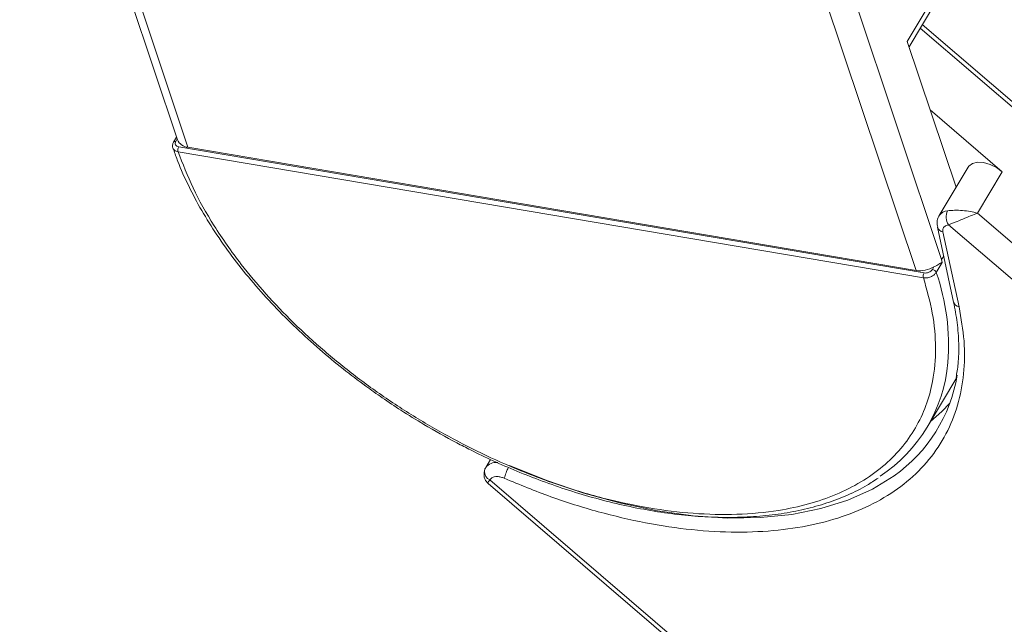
# Model space of a CAD drawing. Header units: millimetres. Extents: x -1214 to 867, y -361 to 1097.
# Tile 24 of 51: x -13 to 59, y 816 to 860. Entities that reach past the tile are written whole.
import ezdxf

# ---------------------------------------------------------------- set-up
doc = ezdxf.new("R2010")
doc.units = ezdxf.units.MM

msp = doc.modelspace()

# ---------------------------------------------------------------- linework, layer by layer
at = {"color": 7, "linetype": 'Continuous', "lineweight": 15}
for p, q in [((-12.986, 886.164), (-1.432, 851.601)), ((-0.664, 851.046), (-12.328, 885.934)), ((41.413, 875.619), (52.644, 842.023)), ((54.517, 842.822), (43.523, 875.707)), ((54.116, 862.338), (52.005, 858.789)), ((52.133, 858.406), (54.082, 861.683)), ((52.949, 859.778), (82.2, 834.681)), ((82.287, 834.993), (53.101, 860.033)), ((52.005, 858.789), (55.573, 848.117)), ((58.961, 849.259), (53.675, 853.795)), ((-1.498, 851.8), (-1.718, 851.429)), ((-1.56, 851.476), (-1.451, 851.659)), ((53.186, 841.486), (-1.39, 850.723)), ((53.233, 841.839), (-1.343, 851.077)), ((-0.664, 851.046), (52.644, 842.023)), ((56.45, 849.591), (54.339, 846.042)), ((57.152, 846.217), (58.961, 849.259)), ((88.455, 819.36), (57.152, 846.217)), ((54.213, 845.201), (55.394, 839.712)), ((55.028, 845.376), (54.791, 845.297)), ((55.028, 845.376), (90.591, 814.865)), ((54.618, 844.846), (55.799, 839.357)), ((54.67, 843.079), (54.517, 842.822)), ((54.553, 842.606), (54.517, 842.822)), ((53.952, 842.285), (53.841, 842.099)), ((54.553, 842.606), (54.123, 841.884)), ((53.463, 830.537), (55.626, 834.173)), ((21.486, 828.175), (21.134, 827.584)), ((21.111, 827.541), (21.134, 827.584)), ((21.316, 826.415), (58.032, 794.914)), ((21.586, 826.84), (21.44, 826.682)), ((58.37, 794.997), (21.44, 826.682))]:
    msp.add_line(p, q, dxfattribs=at)
at = {"color": 7, "linetype": 'Continuous', "lineweight": 15, "flags": 128}
for points in [[(56.45, 849.591), (56.509, 849.673), (56.771, 849.863), (57.139, 849.95), (57.581, 849.926), (58.06, 849.794), (58.533, 849.565), (58.961, 849.259)], [(53.713, 830.957), (54.535, 831.684), (55.121, 832.297)], [(51.045, 826.984), (51.041, 826.981), (49.447, 825.998), (47.654, 825.194), (45.68, 824.577), (43.54, 824.152), (41.253, 823.922), (38.838, 823.889), (36.317, 824.054), (33.709, 824.415), (31.039, 824.969), (28.327, 825.711), (25.599, 826.635), (22.876, 827.733)]]:
    msp.add_lwpolyline(points, dxfattribs=at)
at = {"color": 7, "linetype": 'Continuous', "lineweight": 15}
for centre, radius, start, end in [((-1.605, 851.337), 0.146, 72.15996, 141.02234), ((-0.592, 851.953), 0.911, 202.73225, 265.42916), ((-0.927, 850.842), 0.478, 150.56991, 194.40368), ((55.006, 845.589), 0.806, 93.5922, 145.79801), ((55.834, 845.945), 0.987, 152.99929, 215.2104), ((54.694, 845.341), 0.502, 196.38072, 261.22015), ((52.927, 844.003), 2, 261.88406, 300.84167), ((53.782, 841.73), 0.374, 24.29123, 80.91245), ((53.649, 841.605), 0.478, 150.56991, 194.40368), ((38.728, 836.55), 16.293, 355.50076, 19.1091), ((55.876, 839.852), 0.501, 196.26911, 261.22748), ((43.928, 836.209), 11.083, 303.35778, 355.15155), ((44.556, 836.173), 11.249, 305.22629, 350.6558), ((21.884, 827.013), 0.943, 81.85556, 142.68902), ((21.536, 827.291), 0.494, 149.4932, 177.47484), ((21.76, 827.323), 0.716, 180.85764, 243.49131), ((25.548, 826.104), 3.127, 151.45281, 167.18415)]:
    msp.add_arc(centre, radius, start, end, dxfattribs=at)
for points, knots in [([(-1.718, 851.429), (-1.736, 851.394), (-1.773, 851.324), (-1.797, 851.213), (-1.8, 851.102), (-1.782, 851.032), (-1.772, 850.997)], [0, 0, 0, 0, 0.246159, 0.49612, 0.747412, 1, 1, 1, 1]), ([(-1.343, 851.077), (-1.394, 851.091), (-1.496, 851.119), (-1.588, 851.218), (-1.618, 851.343), (-1.579, 851.432), (-1.56, 851.476)], [0, 0, 0, 0, 0.250048, 0.499879, 0.74922, 1, 1, 1, 1]), ([(-1.39, 850.723), (-1.439, 850.734), (-1.535, 850.756), (-1.645, 850.821), (-1.726, 850.898), (-1.754, 850.958), (-1.768, 850.987)], [0, 0, 0, 0, 0.274203, 0.53421, 0.780012, 1, 1, 1, 1]), ([(-1.717, 850.898), (-1.618, 850.602), (-1.32, 849.713), (-0.636, 848.214), (0.315, 846.415), (1.433, 844.624), (2.696, 842.852), (4.097, 841.113), (5.62, 839.42), (7.246, 837.79), (8.94, 836.25), (10.641, 834.84), (12.181, 833.668), (13.597, 832.665), (15.01, 831.719), (16.041, 831.091), (16.602, 830.75)], [0, 0, 0, 0, 0.041192, 0.123342, 0.205353, 0.287178, 0.368759, 0.45, 0.530733, 0.610631, 0.688994, 0.763986, 0.832571, 0.881419, 0.935503, 1, 1, 1, 1]), ([(53.186, 841.486), (53.431, 840.618), (53.929, 838.856), (54.142, 836.308), (53.948, 834.046), (53.409, 832.099), (52.632, 830.45), (51.575, 828.952), (50.237, 827.627), (48.645, 826.497), (46.823, 825.582), (44.801, 824.886), (42.395, 824.366), (39.583, 824.103), (36.387, 824.176), (33.093, 824.581), (29.693, 825.309), (26.165, 826.374), (22.828, 827.678), (19.766, 829.123), (17.007, 830.629), (14.319, 832.307), (11.735, 834.144), (9.298, 836.108), (7.051, 838.165), (5.013, 840.291), (3.029, 842.665), (1.209, 845.268), (-0.358, 848.045), (-1.049, 849.839), (-1.39, 850.723)], [0, 0, 0, 0, 0.038845, 0.078883, 0.12003, 0.152186, 0.184338, 0.217171, 0.25, 0.282833, 0.315662, 0.347818, 0.37997, 0.421121, 0.461157, 0.5, 0.538846, 0.578883, 0.62003, 0.652186, 0.684338, 0.717171, 0.75, 0.782833, 0.815662, 0.847818, 0.87997, 0.921121, 0.961156, 1, 1, 1, 1]), ([(54.955, 846.393), (55.118, 846.41), (55.443, 846.442), (56.039, 846.425), (56.628, 846.355), (56.977, 846.263), (57.152, 846.217)], [0, 0, 0, 0, 0.249813, 0.499365, 0.748692, 1, 1, 1, 1]), ([(54.349, 846.041), (54.338, 846.028), (54.225, 845.898), (54.16, 845.586), (54.21, 845.319), (54.231, 845.203)], [0, 0, 0, 0, 0.056877, 0.592682, 1, 1, 1, 1]), ([(57.152, 846.217), (56.986, 846.154), (56.656, 846.03), (56.073, 845.788), (55.591, 845.588), (55.244, 845.451), (55.1, 845.401), (55.028, 845.376)], [0, 0, 0, 0, 0.2513144, 0.5002066, 0.7491551, 0.8759362, 1, 1, 1, 1]), ([(53.841, 842.099), (53.81, 842.057), (53.746, 841.973), (53.586, 841.88), (53.404, 841.827), (53.29, 841.835), (53.233, 841.839)], [0, 0, 0, 0, 0.250048, 0.499878, 0.749219, 1, 1, 1, 1]), ([(53.952, 842.285), (54.024, 842.325), (54.156, 842.397), (54.326, 842.484), (54.431, 842.544), (54.491, 842.581), (54.512, 842.594), (54.526, 842.603), (54.535, 842.607), (54.542, 842.61), (54.547, 842.611), (54.55, 842.611), (54.552, 842.61), (54.552, 842.608), (54.553, 842.607), (54.553, 842.606)], [0, 0, 0, 0, 0.295755, 0.546905, 0.804899, 0.868427, 0.910981, 0.939483, 0.958666, 0.971716, 0.98382, 0.99019, 0.994865, 0.998657, 1, 1, 1, 1]), ([(54.123, 841.884), (54.085, 841.831), (54.003, 841.718), (53.826, 841.6), (53.653, 841.526), (53.502, 841.487), (53.341, 841.468), (53.239, 841.48), (53.186, 841.486)], [0, 0, 0, 0, 0.202144, 0.435712, 0.564895, 0.702008, 0.847044, 1, 1, 1, 1]), ([(55.799, 839.357), (55.945, 838.517), (56.24, 836.821), (56.187, 834.408), (55.755, 832.119), (54.904, 830.013), (53.658, 828.134), (52.043, 826.519), (50.103, 825.191), (47.874, 824.155), (45.365, 823.404), (42.573, 822.948), (39.521, 822.802), (36.261, 822.982), (32.861, 823.484), (29.391, 824.302), (25.919, 825.385), (23.631, 826.33), (22.499, 826.797)], [0, 0, 0, 0, 0.061038, 0.123312, 0.186438, 0.25, 0.313562, 0.376688, 0.438962, 0.5, 0.561038, 0.623312, 0.686438, 0.75, 0.813562, 0.876688, 0.938962, 1, 1, 1, 1]), ([(55.391, 839.713), (55.488, 839.209), (55.688, 838.171), (55.788, 836.658), (55.767, 835.313), (55.633, 834.518), (55.578, 834.193)], [0, 0, 0, 0, 0.2578015, 0.5313115, 0.8086197, 1, 1, 1, 1]), ([(16.602, 830.75), (17.407, 830.286), (18.535, 829.636), (20.236, 828.764), (21.694, 828.064), (23.445, 827.298), (25.291, 826.573), (27.222, 825.904), (29.205, 825.312), (31.213, 824.813), (33.227, 824.416), (35.227, 824.13), (37.198, 823.96), (39.123, 823.912), (40.99, 823.986), (42.788, 824.187), (44.506, 824.514), (46.134, 824.969), (47.658, 825.558), (48.912, 826.17), (49.599, 826.637), (49.865, 826.817)], [0, 0, 0, 0, 0.067666, 0.094814, 0.139827, 0.186379, 0.236132, 0.287846, 0.341022, 0.395264, 0.450297, 0.505924, 0.562006, 0.618447, 0.675188, 0.732199, 0.789472, 0.847033, 0.90494, 0.963288, 1, 1, 1, 1]), ([(21.043, 827.312), (21.028, 827.211), (20.997, 827.013), (21.062, 826.755), (21.171, 826.557), (21.263, 826.467), (21.306, 826.425)], [0, 0, 0, 0, 0.28489, 0.554028, 0.793105, 1, 1, 1, 1]), ([(21.586, 826.84), (21.641, 826.866), (21.754, 826.92), (21.983, 826.933), (22.238, 826.897), (22.413, 826.83), (22.499, 826.797)], [0, 0, 0, 0, 0.2455359, 0.5, 0.7544641, 1, 1, 1, 1]), ([(21.44, 826.682), (21.405, 826.641), (21.334, 826.558), (21.281, 826.473), (21.31, 826.457), (21.322, 826.451)], [0, 0, 0, 0, 0.365001, 0.738036, 1, 1, 1, 1])]:
    msp.add_open_spline(points, degree=3, knots=knots, dxfattribs=at)
msp.add_open_spline([(54.618, 844.846), (54.61, 844.94), (54.595, 845.128), (54.725, 845.241), (54.791, 845.297)], degree=3, dxfattribs=at)

doc.saveas('drawing.dxf')
